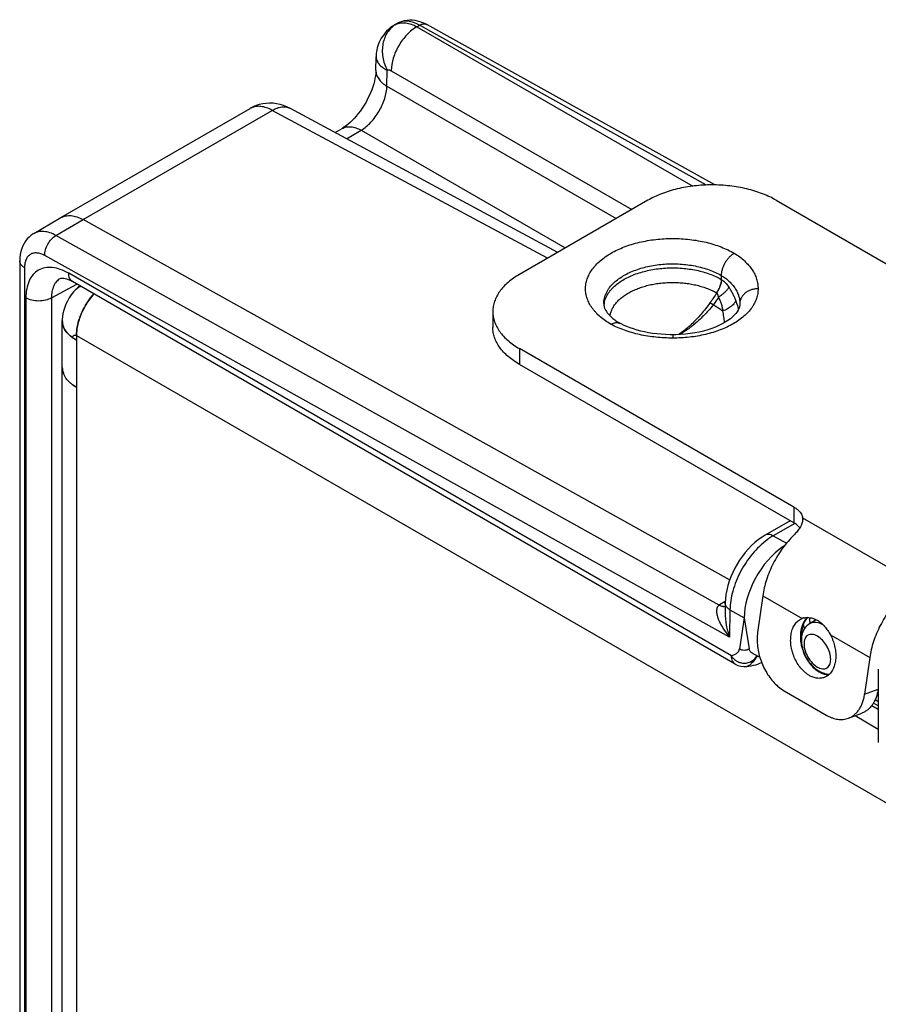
# Model space of a CAD drawing. Header units: inches. Extents: x 0 to 22, y 0 to 17.
# Tile 54 of 64: x 13.4 to 14.8, y 14 to 15.6. Entities that reach past the tile are written whole.
import ezdxf

# ---------------------------------------------------------------- set-up
doc = ezdxf.new("R2010")
doc.units = ezdxf.units.IN
doc.header["$LTSCALE"] = 1.21
doc.header["$MEASUREMENT"] = 0
doc.layers.get('0').update_dxf_attribs({"linetype": 'CONTINUOUS'})
for name, color, linetype in [('02___PRT_ALL_AXES', 7, 'CONTINUOUS'), ('03___PRT_ALL_CURVES', 7, 'CONTINUOUS'), ('FEATURES', 7, 'CONTINUOUS')]:
    doc.layers.add(name, color=color, linetype=linetype)

msp = doc.modelspace()

# ---------------------------------------------------------------- linework, layer by layer
at = {"color": 7, "linetype": 'CONTINUOUS'}
for p, q in [((14.0294, 15.6253), (14.0337, 15.6278)), ((14.0659, 15.6221), (14.0703, 15.6246)), ((14.0659, 15.6221), (14.5217, 15.3589)), ((14.5441, 15.3607), (14.0703, 15.6246)), ((14.5578, 15.3608), (14.0821, 15.6258)), ((13.998, 15.55), (13.9983, 15.5726)), ((13.9983, 15.5726), (13.9983, 15.5726)), ((14.0162, 15.5239), (14.0166, 15.5503)), ((14.0235, 15.5495), (14.4206, 15.3201)), ((14.0162, 15.5239), (14.3948, 15.3053)), ((13.4778, 15.3068), (13.7901, 15.4871)), ((13.5143, 15.3036), (13.8267, 15.484)), ((13.7919, 15.4881), (13.7948, 15.4896)), ((13.7948, 15.4896), (13.7949, 15.4897)), ((14.2812, 15.2396), (13.8267, 15.484)), ((14.2983, 15.2495), (13.8559, 15.4874)), ((13.9305, 15.4473), (13.9421, 15.454)), ((13.9494, 15.4372), (13.9738, 15.4512)), ((13.9738, 15.4512), (14.3107, 15.2567)), ((13.4329, 15.2804), (13.4778, 15.3068)), ((13.4696, 15.2773), (13.5143, 15.3036)), ((14.5823, 14.7084), (13.5143, 15.3036)), ((14.5652, 14.6668), (13.4696, 15.2773)), ((14.5821, 14.6138), (13.451, 15.2442)), ((13.4097, 15.2353), (13.4097, 12.8589)), ((13.4176, 15.2242), (13.4176, 12.8479)), ((14.5854, 14.5829), (13.4906, 15.215)), ((14.5684, 15.2115), (14.5684, 15.2048)), ((13.4622, 15.1741), (13.5041, 15.1971)), ((13.4769, 15.2063), (13.4769, 15.2063)), ((14.5916, 14.5692), (13.4968, 15.2013)), ((14.5692, 15.2043), (14.5684, 15.2048)), ((13.4199, 15.1742), (13.4199, 12.8953)), ((13.4622, 15.1741), (13.4622, 12.8952)), ((14.561, 15.1825), (14.5608, 15.1826)), ((14.5552, 15.1627), (14.5497, 15.166)), ((14.5992, 15.1645), (14.599, 15.162)), ((14.5992, 15.1652), (14.5992, 15.1648)), ((14.5992, 15.1648), (14.5992, 15.1645)), ((14.4032, 15.1312), (14.401, 15.1323)), ((14.4882, 15.1134), (14.4882, 15.1079)), ((14.6823, 14.8061), (14.6409, 14.7823)), ((14.6898, 14.8017), (14.6541, 14.7811)), ((14.6541, 14.7811), (14.6761, 14.7689)), ((14.6706, 14.7617), (14.6706, 14.7635)), ((14.575, 14.6725), (14.5655, 14.667)), ((14.5749, 14.6704), (14.5747, 14.6543)), ((14.5828, 14.6589), (14.5821, 14.6138)), ((14.5828, 14.6589), (14.6064, 14.6458)), ((14.6064, 14.6458), (14.5985, 14.5945)), ((14.6064, 14.6458), (14.6144, 14.5944)), ((14.7075, 14.6415), (14.7099, 14.6447)), ((14.7254, 14.6426), (14.7142, 14.6358)), ((14.7368, 14.6342), (14.733, 14.636)), ((14.6104, 14.5654), (14.6104, 14.5654)), ((14.7259, 14.5592), (14.73, 14.5565)), ((14.73, 14.5565), (14.7341, 14.5544)), ((14.8278, 14.5611), (14.8278, 14.4397)), ((14.8278, 14.5071), (14.8225, 14.5102)), ((14.8278, 14.5004), (14.8198, 14.505))]:
    msp.add_line(p, q, dxfattribs=at)
at = {"color": 3, "linetype": 'CONTINUOUS'}
for p, q in [((13.4801, 12.9054), (13.4801, 15.1369)), ((13.4819, 15.1271), (13.4808, 15.1309)), ((13.4876, 15.1174), (13.4847, 15.1215)), ((13.4918, 15.1128), (13.4886, 15.1162)), ((13.5035, 15.1124), (13.5035, 12.8646)), ((13.5035, 15.1124), (14.8994, 14.3064)), ((13.5035, 15.1042), (13.4981, 15.1077)), ((13.4978, 15.0303), (13.5035, 15.0266)), ((14.8171, 14.5009), (14.8278, 14.4947)), ((14.7896, 14.4842), (14.8278, 14.4621))]:
    msp.add_line(p, q, dxfattribs=at)
at = {"color": 7, "linetype": 'CONTINUOUS'}
for points in [[(14.0295, 15.6254), (14.0253, 15.6228), (14.0218, 15.6202), (14.0187, 15.6175), (14.0158, 15.6148), (14.0132, 15.6119), (14.0109, 15.609), (14.0087, 15.6061), (14.0068, 15.603), (14.0051, 15.5999), (14.0036, 15.5968), (14.0023, 15.5937), (14.0012, 15.5905), (14.0003, 15.5874), (13.9996, 15.5842), (13.999, 15.5811), (13.9986, 15.5781), (13.9984, 15.575), (13.9983, 15.5726)], [(13.998, 15.55), (13.9979, 15.5479), (13.9977, 15.5446), (13.9972, 15.5409), (13.9965, 15.5369), (13.9956, 15.5325), (13.9944, 15.5279), (13.9929, 15.5231), (13.9912, 15.5181), (13.9892, 15.513), (13.9869, 15.5079), (13.9844, 15.5028), (13.9817, 15.4977), (13.9787, 15.4927), (13.9756, 15.4878), (13.9724, 15.4832), (13.969, 15.4787), (13.9656, 15.4745), (13.9621, 15.4707), (13.9587, 15.4671), (13.9553, 15.4639), (13.9521, 15.4611), (13.949, 15.4586), (13.9461, 15.4566), (13.9435, 15.4549), (13.9421, 15.454)], [(13.7948, 15.4896), (13.7944, 15.4895), (13.7921, 15.4883), (13.79, 15.4871)], [(13.8559, 15.4874), (13.8511, 15.4898), (13.8455, 15.492), (13.8397, 15.4938), (13.8339, 15.495), (13.8282, 15.4957), (13.8224, 15.4959), (13.8167, 15.4956), (13.8111, 15.4948), (13.8055, 15.4936), (13.8001, 15.4918), (13.7949, 15.4897)], [(13.4329, 15.2804), (13.4322, 15.28), (13.4286, 15.2776), (13.4253, 15.2748), (13.4222, 15.2716), (13.4194, 15.268), (13.4169, 15.2642), (13.4147, 15.26), (13.413, 15.2556), (13.4116, 15.2509), (13.4105, 15.246), (13.4099, 15.2408), (13.4097, 15.2353)], [(13.4769, 15.2063), (13.4772, 15.2064), (13.4778, 15.2066), (13.4786, 15.2068), (13.4797, 15.2069), (13.4811, 15.2069), (13.4828, 15.2067), (13.4849, 15.2063), (13.4872, 15.2057), (13.4897, 15.2048), (13.4923, 15.2037), (13.495, 15.2023), (13.4968, 15.2013)], [(14.599, 15.162), (14.5985, 15.1594), (14.5976, 15.1567), (14.5963, 15.1541), (14.5946, 15.1514), (14.5926, 15.1486), (14.59, 15.1457), (14.587, 15.1428), (14.5835, 15.1398), (14.5795, 15.1369), (14.575, 15.134), (14.5701, 15.1312), (14.5646, 15.1285), (14.5588, 15.1259), (14.5526, 15.1236), (14.546, 15.1214), (14.5392, 15.1195), (14.532, 15.1178), (14.5246, 15.1164), (14.517, 15.1152), (14.5092, 15.1144), (14.5013, 15.1138), (14.4932, 15.1134), (14.4882, 15.1134)], [(14.4882, 15.1134), (14.484, 15.1134), (14.4766, 15.1136), (14.4693, 15.1141), (14.4621, 15.1148), (14.4551, 15.1157), (14.4483, 15.1168), (14.4418, 15.118), (14.4354, 15.1195), (14.4293, 15.1211), (14.4235, 15.1229), (14.4179, 15.1248), (14.4127, 15.1268), (14.4078, 15.1289), (14.4032, 15.1312)], [(14.6409, 14.7823), (14.6359, 14.7792), (14.6299, 14.7749), (14.6241, 14.7702), (14.6185, 14.7651), (14.6132, 14.7596), (14.6081, 14.7538), (14.6033, 14.7476), (14.5988, 14.7412), (14.5946, 14.7346), (14.5908, 14.7277), (14.5873, 14.7207), (14.5842, 14.7136), (14.5815, 14.7063), (14.5793, 14.699), (14.5774, 14.6917), (14.5761, 14.6843), (14.5752, 14.677), (14.5749, 14.6704)], [(14.6104, 14.5654), (14.6137, 14.5659), (14.6178, 14.5666), (14.6217, 14.5674), (14.6254, 14.5683), (14.6289, 14.5694), (14.6322, 14.5707), (14.6351, 14.5719)]]:
    msp.add_lwpolyline(points, dxfattribs=at)
at = {"color": 3, "linetype": 'CONTINUOUS'}
for points in [[(13.509, 15.1943), (13.5061, 15.1917), (13.5031, 15.1888), (13.5002, 15.1858), (13.4999, 15.1854)], [(13.4999, 15.1854), (13.4988, 15.1842), (13.4949, 15.1793), (13.4915, 15.1742), (13.4885, 15.1691), (13.4861, 15.164), (13.484, 15.1589), (13.4824, 15.1538)], [(13.4824, 15.1538), (13.4812, 15.1487), (13.4805, 15.1437), (13.4801, 15.1388), (13.4801, 15.1369)]]:
    msp.add_lwpolyline(points, dxfattribs=at)
at = {"color": 7, "linetype": 'CONTINUOUS'}
for centre, radius, start, end in [((14.0418, 15.6038), 0.0248, 115.2471, 119.7032), ((13.803, 15.4647), 0.0259, 118.855, 120.0048), ((13.8027, 15.4654), 0.0252, 115.2876, 118.8664), ((14.4132, 15.1581), 0.0389, 167.7064, 174.1322), ((14.4945, 15.1308), 0.1055, 17.8211, 21.916), ((14.4986, 15.1321), 0.1013, 17.5614, 17.8055), ((14.5046, 15.1339), 0.095, 13.211, 17.6198), ((14.4506, 15.2174), 0.0985, 237.0454, 239.7735), ((14.4537, 15.2227), 0.1046, 239.7399, 239.9071), ((14.7124, 14.6824), 0.1147, 125.5943, 126.5642), ((14.5907, 14.6241), 0.0498, 120.4247, 120.8522), ((14.7279, 14.6294), 0.0237, 134.4645, 139.6613), ((14.8088, 14.6529), 0.0952, 184.0796, 186.503), ((14.8165, 14.6538), 0.1029, 186.5118, 189.767), ((14.8289, 14.6573), 0.1269, 190.5068, 193.6954), ((14.6066, 14.5952), 0.03, 239.9961, 277.3086), ((14.7477, 14.5829), 0.0303, 261.5556, 268.4238)]:
    msp.add_arc(centre, radius, start, end, dxfattribs=at)
at = {"color": 3, "linetype": 'CONTINUOUS'}
for centre, radius, start, end in [((13.5227, 15.1651), 0.0306, 116.016, 138.3765), ((13.5225, 15.1655), 0.0301, 112.9491, 115.9752), ((13.5071, 15.1369), 0.027, 180.0178, 190.2735), ((13.5077, 15.137), 0.0276, 190.2631, 192.8127), ((13.5107, 15.1379), 0.0307, 200.5053, 202.2571), ((13.5204, 15.1439), 0.0422, 218.9116, 219.9099), ((13.5212, 15.1446), 0.0433, 219.911, 221.0267), ((13.5275, 15.1506), 0.052, 226.5948, 227.3622), ((13.5345, 15.1591), 0.063, 233.0474, 234.6735), ((13.5392, 15.166), 0.0713, 236.3822, 240.0122), ((13.507, 15.0593), 0.0269, 180.034, 189.3056), ((13.5079, 15.0595), 0.0278, 189.2683, 193.1402), ((13.509, 15.0597), 0.0289, 193.1443, 199.9495), ((13.5105, 15.0602), 0.0305, 199.9004, 202.2733), ((13.5213, 15.067), 0.0433, 219.173, 221.5084), ((13.524, 15.0694), 0.047, 221.5175, 226.435), ((13.5275, 15.073), 0.052, 226.3634, 228.354), ((13.5308, 15.0768), 0.057, 228.3676, 233.1231), ((13.5343, 15.0812), 0.0626, 233.0455, 234.3923)]:
    msp.add_arc(centre, radius, start, end, dxfattribs=at)
at = {"color": 7, "linetype": 'CONTINUOUS'}
for major_axis, ratio, start_param, end_param in [((0.0507, 0.0862), 0.582262, 0.889969, 2.360598), ((0.05, 0.0866), 0.577334, 0.848768, 0.885456)]:
    msp.add_ellipse((14.6777, 14.6863), major_axis=major_axis, ratio=ratio, start_param=start_param, end_param=end_param, dxfattribs=at)
for points, knots in [([(14.0337, 15.6278), (14.0386, 15.6306), (14.0496, 15.6342), (14.061, 15.6333), (14.0664, 15.632)], [0, 0, 0, 0, 0.499196, 1, 1, 1, 1]), ([(14.0703, 15.6246), (14.0671, 15.6264), (14.0607, 15.6294), (14.0509, 15.6316), (14.0417, 15.6313), (14.0362, 15.6292), (14.0337, 15.6278)], [0, 0, 0, 0, 0.288764, 0.547692, 0.781258, 1, 1, 1, 1]), ([(14.0664, 15.632), (14.0678, 15.6317), (14.0732, 15.6302), (14.0784, 15.6279), (14.0821, 15.6258)], [0, 0, 0, 0, 0.246801, 1, 1, 1, 1]), ([(14.0312, 15.6263), (14.0257, 15.6231), (14.0158, 15.6135), (14.0083, 15.5939), (14.0082, 15.5716), (14.0131, 15.5571), (14.0166, 15.5503)], [0, 0, 0, 0, 0.226221, 0.468112, 0.728454, 1, 1, 1, 1]), ([(14.0659, 15.6221), (14.0599, 15.6187), (14.0484, 15.6094), (14.0351, 15.5915), (14.026, 15.571), (14.0235, 15.5564), (14.0235, 15.5495)], [0, 0, 0, 0, 0.237278, 0.498976, 0.761232, 1, 1, 1, 1]), ([(14.0312, 15.6263), (14.0336, 15.6274), (14.039, 15.6289), (14.0477, 15.6289), (14.0569, 15.6266), (14.0629, 15.6238), (14.0659, 15.6221)], [0, 0, 0, 0, 0.218926, 0.453794, 0.713005, 1, 1, 1, 1]), ([(14.0703, 15.6246), (14.0723, 15.6258), (14.0762, 15.6274), (14.0805, 15.6267), (14.0821, 15.6258)], [0, 0, 0, 0, 0.548047, 1, 1, 1, 1]), ([(13.9983, 15.5726), (13.9983, 15.5706), (13.9992, 15.5662), (14.0029, 15.5602), (14.0089, 15.5547), (14.0138, 15.5517), (14.0166, 15.5503)], [0, 0, 0, 0, 0.202003, 0.428736, 0.693644, 1, 1, 1, 1]), ([(13.998, 15.55), (13.9979, 15.5476), (13.9988, 15.5425), (14.0025, 15.5355), (14.0084, 15.5291), (14.0134, 15.5255), (14.0162, 15.5239)], [0, 0, 0, 0, 0.216979, 0.449723, 0.709503, 1, 1, 1, 1]), ([(14.0166, 15.5503), (14.0176, 15.5508), (14.0201, 15.5511), (14.0223, 15.5501), (14.0235, 15.5495)], [0, 0, 0, 0, 0.453042, 1, 1, 1, 1]), ([(13.9738, 15.4512), (13.9797, 15.4548), (13.9908, 15.4643), (14.0039, 15.4823), (14.0131, 15.5026), (14.016, 15.517), (14.0162, 15.5239)], [0, 0, 0, 0, 0.236117, 0.498881, 0.762251, 1, 1, 1, 1]), ([(13.8267, 15.484), (13.8237, 15.4857), (13.8177, 15.4885), (13.8084, 15.4907), (13.7997, 15.4908), (13.7943, 15.4892), (13.7919, 15.4881)], [0, 0, 0, 0, 0.287109, 0.546484, 0.781388, 1, 1, 1, 1]), ([(13.8267, 15.484), (13.8293, 15.4855), (13.8343, 15.488), (13.8421, 15.49), (13.8494, 15.49), (13.8539, 15.4885), (13.8559, 15.4874)], [0, 0, 0, 0, 0.288529, 0.547743, 0.781306, 1, 1, 1, 1]), ([(13.9421, 15.454), (13.9442, 15.4552), (13.949, 15.457), (13.957, 15.4573), (13.9655, 15.4553), (13.971, 15.4528), (13.9738, 15.4512)], [0, 0, 0, 0, 0.21871, 0.452268, 0.711473, 1, 1, 1, 1]), ([(13.4778, 15.3068), (13.4802, 15.3082), (13.4857, 15.3102), (13.4949, 15.3105), (13.5047, 15.3083), (13.5111, 15.3054), (13.5143, 15.3036)], [0, 0, 0, 0, 0.2183, 0.451691, 0.710875, 1, 1, 1, 1]), ([(13.4696, 15.2773), (13.4663, 15.2791), (13.4599, 15.2821), (13.45, 15.2843), (13.4408, 15.2839), (13.4353, 15.2819), (13.4329, 15.2804)], [0, 0, 0, 0, 0.289211, 0.548219, 0.781567, 1, 1, 1, 1]), ([(13.451, 15.2442), (13.4509, 15.2473), (13.452, 15.2539), (13.4559, 15.2632), (13.4618, 15.2714), (13.4669, 15.2757), (13.4696, 15.2773)], [0, 0, 0, 0, 0.238009, 0.500551, 0.762793, 1, 1, 1, 1]), ([(14.3865, 15.1305), (14.3833, 15.1324), (14.3771, 15.1363), (14.3686, 15.1428), (14.3624, 15.1487), (14.3581, 15.1537), (14.3543, 15.1586), (14.3511, 15.1637), (14.3486, 15.169), (14.347, 15.173), (14.3458, 15.177), (14.3449, 15.1811), (14.3444, 15.1852), (14.3442, 15.1906), (14.3447, 15.1975), (14.3469, 15.2057), (14.3503, 15.2136), (14.3543, 15.22), (14.3581, 15.2249), (14.3624, 15.2298), (14.3686, 15.2357), (14.377, 15.2423), (14.3865, 15.2483), (14.397, 15.2538), (14.4083, 15.2586), (14.4205, 15.2628), (14.4332, 15.2662), (14.4465, 15.269), (14.4602, 15.2709), (14.4742, 15.2721), (14.4882, 15.2725), (14.5023, 15.2721), (14.5163, 15.2709), (14.53, 15.2689), (14.5433, 15.2662), (14.556, 15.2627), (14.5681, 15.2585), (14.5795, 15.2537), (14.5866, 15.25), (14.59, 15.248)], [0, 0, 0, 0, 0.030989, 0.060398, 0.088192, 0.101514, 0.114471, 0.139369, 0.151384, 0.163153, 0.174717, 0.186124, 0.197424, 0.20867, 0.231193, 0.254139, 0.277896, 0.302782, 0.315734, 0.32905, 0.356828, 0.386206, 0.417194, 0.44974, 0.483746, 0.51907, 0.555542, 0.59296, 0.631106, 0.669744, 0.708631, 0.747516, 0.786151, 0.824292, 0.861703, 0.89816, 0.933475, 0.967481, 1, 1, 1, 1]), ([(13.451, 15.2442), (13.4489, 15.2453), (13.4447, 15.2472), (13.4384, 15.2486), (13.4325, 15.2484), (13.4272, 15.2464), (13.4229, 15.2426), (13.4198, 15.2375), (13.418, 15.2312), (13.4176, 15.2266), (13.4176, 15.2242)], [0, 0, 0, 0, 0.143944, 0.272845, 0.38905, 0.498005, 0.607319, 0.724484, 0.854683, 1, 1, 1, 1]), ([(14.59, 15.248), (14.5893, 15.2476), (14.5879, 15.2467), (14.5858, 15.2452), (14.5837, 15.2434), (14.5817, 15.2415), (14.5798, 15.2394), (14.5774, 15.2364), (14.5747, 15.2324), (14.5724, 15.228), (14.571, 15.2245), (14.5698, 15.2209), (14.5689, 15.2174), (14.5685, 15.214), (14.5684, 15.2123), (14.5684, 15.2115)], [0, 0, 0, 0, 0.056043, 0.114623, 0.175469, 0.238248, 0.302583, 0.368089, 0.501008, 0.633773, 0.69907, 0.763128, 0.886074, 0.944343, 1, 1, 1, 1]), ([(14.59, 15.248), (14.5931, 15.2461), (14.599, 15.2421), (14.6069, 15.2355), (14.6137, 15.2284), (14.6194, 15.2211), (14.6238, 15.2134), (14.6269, 15.2055), (14.6288, 15.1974), (14.6292, 15.192), (14.6292, 15.1893)], [0, 0, 0, 0, 0.147805, 0.287798, 0.420223, 0.545719, 0.665109, 0.779577, 0.890674, 1, 1, 1, 1]), ([(13.4176, 15.2242), (13.4154, 15.2255), (13.4115, 15.2285), (13.4097, 15.2332), (13.4097, 15.2353)], [0, 0, 0, 0, 0.550744, 1, 1, 1, 1]), ([(13.4906, 15.215), (13.4862, 15.2176), (13.4775, 15.2217), (13.4641, 15.2249), (13.4515, 15.2246), (13.4403, 15.2206), (13.4312, 15.2129), (13.4246, 15.2021), (13.4207, 15.1889), (13.4199, 15.1793), (13.4199, 15.1742)], [0, 0, 0, 0, 0.144845, 0.274462, 0.391077, 0.499995, 0.608914, 0.725534, 0.855155, 1, 1, 1, 1]), ([(14.3914, 15.1995), (14.3937, 15.2016), (14.3988, 15.2058), (14.4073, 15.2113), (14.4168, 15.2162), (14.4272, 15.2205), (14.4383, 15.2241), (14.4501, 15.2269), (14.4624, 15.229), (14.4749, 15.2303), (14.4877, 15.2307), (14.5004, 15.2303), (14.513, 15.2291), (14.5253, 15.2271), (14.5371, 15.2243), (14.5483, 15.2208), (14.5588, 15.2166), (14.5653, 15.2132), (14.5684, 15.2115)], [0, 0, 0, 0, 0.0508, 0.104836, 0.162008, 0.222089, 0.284744, 0.349556, 0.416045, 0.483685, 0.55192, 0.620177, 0.687885, 0.754487, 0.819446, 0.882285, 0.942604, 1, 1, 1, 1]), ([(14.3962, 15.1969), (14.3986, 15.1989), (14.404, 15.2026), (14.4127, 15.2076), (14.4223, 15.212), (14.4327, 15.2157), (14.4437, 15.2188), (14.4552, 15.2212), (14.4671, 15.2229), (14.4792, 15.2238), (14.4914, 15.224), (14.5036, 15.2234), (14.5156, 15.2221), (14.5273, 15.22), (14.5386, 15.2173), (14.5492, 15.2138), (14.5592, 15.2097), (14.5655, 15.2065), (14.5684, 15.2048)], [0, 0, 0, 0, 0.052455, 0.107942, 0.166296, 0.227252, 0.290462, 0.355521, 0.421967, 0.489311, 0.557038, 0.624626, 0.691559, 0.757331, 0.821461, 0.883526, 0.943162, 1, 1, 1, 1]), ([(13.4968, 15.2013), (13.4958, 15.2019), (13.494, 15.2034), (13.4912, 15.2079), (13.4906, 15.2122), (13.4906, 15.215)], [0, 0, 0, 0, 0.218322, 0.452317, 1, 1, 1, 1]), ([(14.5684, 15.2115), (14.5708, 15.21), (14.5754, 15.2069), (14.5815, 15.2017), (14.5869, 15.1961), (14.5913, 15.1903), (14.5948, 15.1842), (14.5973, 15.178), (14.5989, 15.1716), (14.5992, 15.1674), (14.5992, 15.1652)], [0, 0, 0, 0, 0.145277, 0.284305, 0.416918, 0.543144, 0.663397, 0.778735, 0.890458, 1, 1, 1, 1]), ([(13.4769, 15.2063), (13.4745, 15.205), (13.4701, 15.2014), (13.4654, 15.1938), (13.4626, 15.1845), (13.4621, 15.1777), (13.4622, 15.1741)], [0, 0, 0, 0, 0.217952, 0.450686, 0.709717, 1, 1, 1, 1]), ([(14.3743, 15.1648), (14.3743, 15.1663), (14.3745, 15.1694), (14.3753, 15.174), (14.3767, 15.1785), (14.3786, 15.1829), (14.381, 15.1873), (14.385, 15.193), (14.3887, 15.197), (14.3914, 15.1995)], [0, 0, 0, 0, 0.114911, 0.230914, 0.349055, 0.47028, 0.59541, 0.725126, 1, 1, 1, 1]), ([(14.3752, 15.1663), (14.3755, 15.1677), (14.3762, 15.1705), (14.3784, 15.176), (14.3814, 15.1813), (14.3852, 15.1863), (14.3896, 15.1913), (14.3934, 15.1947), (14.3962, 15.1969)], [0, 0, 0, 0, 0.112539, 0.227543, 0.467326, 0.593429, 0.724113, 1, 1, 1, 1]), ([(14.4191, 15.1846), (14.4216, 15.1858), (14.4268, 15.1882), (14.4349, 15.1913), (14.4434, 15.194), (14.4524, 15.1962), (14.4617, 15.1979), (14.4712, 15.199), (14.4809, 15.1997), (14.4906, 15.1998), (14.5003, 15.1994), (14.5099, 15.1985), (14.5193, 15.1971), (14.5285, 15.1951), (14.5372, 15.1927), (14.5456, 15.1898), (14.5535, 15.1865), (14.5584, 15.184), (14.5608, 15.1826)], [0, 0, 0, 0, 0.056977, 0.11622, 0.177482, 0.240471, 0.304863, 0.370304, 0.436422, 0.502831, 0.569143, 0.63497, 0.699932, 0.763663, 0.825819, 0.886109, 0.944264, 1, 1, 1, 1]), ([(14.5684, 15.2048), (14.5684, 15.2039), (14.5683, 15.2021), (14.5679, 15.1994), (14.5672, 15.1966), (14.5663, 15.1938), (14.5653, 15.1909), (14.564, 15.1881), (14.5625, 15.1853), (14.5614, 15.1835), (14.5608, 15.1826)], [0, 0, 0, 0, 0.111072, 0.227143, 0.348066, 0.473291, 0.602052, 0.733528, 0.866608, 1, 1, 1, 1]), ([(14.561, 15.1825), (14.5622, 15.1842), (14.5644, 15.1878), (14.567, 15.1933), (14.5684, 15.198), (14.5691, 15.2016), (14.5692, 15.2034), (14.5692, 15.2043)], [0, 0, 0, 0, 0.267946, 0.52859, 0.774478, 0.890177, 1, 1, 1, 1]), ([(14.581, 15.192), (14.5807, 15.1913), (14.5799, 15.19), (14.5785, 15.1879), (14.5767, 15.1858), (14.5746, 15.1836), (14.5722, 15.1814), (14.5696, 15.1792), (14.5667, 15.1771), (14.5647, 15.1758), (14.5637, 15.1751)], [0, 0, 0, 0, 0.090993, 0.193895, 0.307942, 0.432063, 0.564976, 0.705167, 0.850912, 1, 1, 1, 1]), ([(14.5692, 15.2043), (14.5704, 15.2035), (14.5726, 15.2018), (14.5767, 15.1979), (14.5794, 15.1944), (14.581, 15.192)], [0, 0, 0, 0, 0.240765, 0.487794, 1, 1, 1, 1]), ([(14.5924, 15.1702), (14.592, 15.1711), (14.5913, 15.173), (14.5897, 15.1767), (14.5874, 15.1813), (14.5844, 15.1868), (14.5822, 15.1903), (14.581, 15.192)], [0, 0, 0, 0, 0.121141, 0.244115, 0.493494, 0.7458, 1, 1, 1, 1]), ([(13.4622, 15.1741), (13.4591, 15.1724), (13.4522, 15.1699), (13.441, 15.1687), (13.4299, 15.1699), (13.4229, 15.1725), (13.4199, 15.1742)], [0, 0, 0, 0, 0.237759, 0.500549, 0.76304, 1, 1, 1, 1]), ([(14.3847, 15.1446), (14.385, 15.1465), (14.3858, 15.1503), (14.3881, 15.156), (14.3912, 15.1614), (14.3952, 15.1667), (14.4001, 15.1717), (14.4057, 15.1764), (14.4121, 15.1807), (14.4167, 15.1833), (14.4191, 15.1846)], [0, 0, 0, 0, 0.106072, 0.215447, 0.329602, 0.449684, 0.57647, 0.710407, 0.851626, 1, 1, 1, 1]), ([(14.6292, 15.1893), (14.6292, 15.188), (14.6291, 15.1853), (14.6285, 15.1799), (14.6268, 15.1732), (14.6241, 15.1668), (14.6213, 15.1617), (14.6179, 15.1567), (14.6129, 15.1505), (14.6058, 15.1436), (14.5976, 15.1372), (14.5882, 15.1313), (14.5779, 15.1259), (14.5668, 15.1212), (14.5548, 15.1171), (14.5423, 15.1137), (14.5292, 15.1111), (14.5157, 15.1092), (14.502, 15.1081), (14.4928, 15.1079), (14.4882, 15.1079)], [0, 0, 0, 0, 0.02247, 0.045057, 0.090904, 0.138282, 0.162783, 0.18792, 0.240281, 0.295698, 0.354352, 0.416311, 0.481463, 0.549587, 0.620381, 0.693475, 0.768443, 0.844848, 0.922222, 1, 1, 1, 1]), ([(14.561, 15.1825), (14.5592, 15.1797), (14.5555, 15.1741), (14.5517, 15.1687), (14.5497, 15.166)], [0, 0, 0, 0, 0.501448, 1, 1, 1, 1]), ([(14.5637, 15.1751), (14.5625, 15.1729), (14.5598, 15.1687), (14.5568, 15.1646), (14.5552, 15.1627)], [0, 0, 0, 0, 0.500595, 1, 1, 1, 1]), ([(14.5637, 15.1751), (14.5637, 15.1758), (14.5635, 15.1769), (14.5632, 15.1782), (14.5629, 15.1795), (14.5623, 15.181), (14.5615, 15.1821), (14.561, 15.1825)], [0, 0, 0, 0, 0.262171, 0.391492, 0.51925, 0.766783, 1, 1, 1, 1]), ([(14.5709, 15.1523), (14.5709, 15.1528), (14.5709, 15.1538), (14.5708, 15.1558), (14.5705, 15.1583), (14.5698, 15.1612), (14.5689, 15.1642), (14.5679, 15.167), (14.5663, 15.1707), (14.5648, 15.1734), (14.5637, 15.1751)], [0, 0, 0, 0, 0.061824, 0.123746, 0.247963, 0.372688, 0.497794, 0.623153, 0.748682, 1, 1, 1, 1]), ([(14.6292, 15.1893), (14.6273, 15.1893), (14.6234, 15.189), (14.6178, 15.1876), (14.6126, 15.1854), (14.608, 15.1824), (14.6049, 15.1793), (14.6028, 15.1765), (14.6015, 15.1744), (14.6005, 15.1721), (14.5995, 15.169), (14.5992, 15.1666), (14.5992, 15.165)], [0, 0, 0, 0, 0.136873, 0.272127, 0.404067, 0.531719, 0.654529, 0.714224, 0.772843, 0.830554, 0.887565, 1, 1, 1, 1]), ([(14.3743, 15.1648), (14.3743, 15.1639), (14.3744, 15.1619), (14.3751, 15.1593), (14.3758, 15.1572), (14.3769, 15.1547), (14.3788, 15.1515), (14.3813, 15.1482), (14.3838, 15.1455), (14.3859, 15.1433), (14.3883, 15.1411), (14.392, 15.1382), (14.3949, 15.1361), (14.397, 15.1347)], [0, 0, 0, 0, 0.072445, 0.153677, 0.19895, 0.248014, 0.35881, 0.488893, 0.561801, 0.639804, 0.722752, 0.81051, 1, 1, 1, 1]), ([(14.5497, 15.166), (14.5474, 15.1627), (14.5426, 15.1564), (14.5351, 15.1473), (14.5274, 15.1387), (14.522, 15.1333), (14.5192, 15.1307)], [0, 0, 0, 0, 0.256674, 0.50957, 0.757574, 1, 1, 1, 1]), ([(14.5552, 15.1627), (14.5527, 15.1596), (14.5475, 15.1535), (14.5393, 15.1448), (14.5309, 15.1367), (14.525, 15.1316), (14.5221, 15.1292)], [0, 0, 0, 0, 0.25544, 0.507826, 0.756194, 1, 1, 1, 1]), ([(14.5709, 15.1523), (14.5696, 15.1532), (14.5646, 15.1569), (14.5593, 15.1602), (14.5552, 15.1627)], [0, 0, 0, 0, 0.245803, 1, 1, 1, 1]), ([(14.5924, 15.1702), (14.5922, 15.1694), (14.5915, 15.1677), (14.59, 15.1653), (14.5878, 15.1629), (14.5852, 15.1605), (14.5821, 15.1582), (14.5787, 15.156), (14.5749, 15.154), (14.5722, 15.1529), (14.5709, 15.1523)], [0, 0, 0, 0, 0.08735, 0.186661, 0.298274, 0.421601, 0.555436, 0.698027, 0.847206, 1, 1, 1, 1]), ([(14.5739, 15.1333), (14.5737, 15.1365), (14.5729, 15.1429), (14.5716, 15.1491), (14.5709, 15.1523)], [0, 0, 0, 0, 0.490962, 1, 1, 1, 1]), ([(14.3865, 15.1305), (14.3874, 15.131), (14.3891, 15.1319), (14.3918, 15.1329), (14.3944, 15.1335), (14.3961, 15.1335), (14.3969, 15.1335)], [0, 0, 0, 0, 0.278517, 0.537705, 0.777435, 1, 1, 1, 1]), ([(14.4882, 15.1079), (14.4835, 15.1079), (14.4743, 15.1081), (14.4605, 15.1092), (14.4469, 15.1109), (14.4337, 15.1134), (14.4209, 15.1167), (14.4087, 15.1206), (14.3973, 15.1251), (14.39, 15.1286), (14.3865, 15.1305)], [0, 0, 0, 0, 0.132448, 0.264221, 0.394556, 0.52274, 0.648019, 0.769751, 0.88735, 1, 1, 1, 1]), ([(14.3969, 15.1335), (14.3977, 15.1334), (14.3991, 15.1331), (14.4004, 15.1326), (14.401, 15.1323)], [0, 0, 0, 0, 0.507957, 1, 1, 1, 1]), ([(14.5192, 15.1307), (14.5175, 15.1291), (14.5108, 15.123), (14.5036, 15.1173), (14.498, 15.1136)], [0, 0, 0, 0, 0.256539, 1, 1, 1, 1]), ([(14.5221, 15.1292), (14.5203, 15.1277), (14.5132, 15.1221), (14.5057, 15.1171), (14.4998, 15.1137)], [0, 0, 0, 0, 0.254969, 1, 1, 1, 1]), ([(14.6541, 14.7811), (14.6519, 14.7823), (14.6475, 14.7841), (14.6427, 14.7833), (14.6409, 14.7823)], [0, 0, 0, 0, 0.549283, 1, 1, 1, 1]), ([(14.644, 14.7745), (14.6352, 14.7679), (14.6187, 14.7517), (14.5995, 14.7229), (14.5866, 14.6914), (14.5829, 14.6694), (14.5828, 14.6589)], [0, 0, 0, 0, 0.245833, 0.508841, 0.767102, 1, 1, 1, 1]), ([(14.6541, 14.7811), (14.6534, 14.7807), (14.6505, 14.779), (14.6477, 14.7771), (14.6456, 14.7756)], [0, 0, 0, 0, 0.244444, 1, 1, 1, 1]), ([(14.5828, 14.6589), (14.5806, 14.6603), (14.5767, 14.6634), (14.5749, 14.6682), (14.5749, 14.6704)], [0, 0, 0, 0, 0.54951, 1, 1, 1, 1]), ([(14.5652, 14.6668), (14.5643, 14.6662), (14.5626, 14.6647), (14.5611, 14.6616), (14.5606, 14.6582), (14.5607, 14.6535), (14.562, 14.6475), (14.5647, 14.6404), (14.5682, 14.6335), (14.5737, 14.6244), (14.5786, 14.618), (14.5821, 14.6138)], [0, 0, 0, 0, 0.055604, 0.110415, 0.166572, 0.224521, 0.345103, 0.470592, 0.59955, 0.73111, 1, 1, 1, 1]), ([(14.5652, 14.6668), (14.566, 14.6663), (14.569, 14.6649), (14.5725, 14.6643), (14.5748, 14.6648)], [0, 0, 0, 0, 0.282495, 1, 1, 1, 1]), ([(14.5655, 14.667), (14.5663, 14.6665), (14.5692, 14.6651), (14.5726, 14.6645), (14.5748, 14.6649)], [0, 0, 0, 0, 0.281537, 1, 1, 1, 1]), ([(14.5747, 14.6543), (14.5746, 14.6473), (14.5762, 14.6336), (14.5798, 14.6203), (14.5821, 14.6138)], [0, 0, 0, 0, 0.504047, 1, 1, 1, 1]), ([(14.7066, 14.6417), (14.7053, 14.6399), (14.703, 14.6359), (14.7006, 14.6292), (14.6992, 14.6218), (14.699, 14.6166), (14.6991, 14.6139)], [0, 0, 0, 0, 0.225987, 0.46809, 0.726589, 1, 1, 1, 1]), ([(14.7016, 14.6173), (14.7016, 14.6197), (14.7018, 14.6232), (14.7024, 14.6277), (14.7031, 14.6308), (14.704, 14.6338), (14.7053, 14.6374), (14.7066, 14.64), (14.7075, 14.6415)], [0, 0, 0, 0, 0.279885, 0.413205, 0.541564, 0.664622, 0.782117, 1, 1, 1, 1]), ([(14.7107, 14.6462), (14.7103, 14.6459), (14.7088, 14.6445), (14.7075, 14.6429), (14.7066, 14.6417)], [0, 0, 0, 0, 0.245074, 1, 1, 1, 1]), ([(14.733, 14.636), (14.7298, 14.6373), (14.7233, 14.639), (14.7167, 14.6374), (14.7142, 14.6358)], [0, 0, 0, 0, 0.53862, 1, 1, 1, 1]), ([(14.7142, 14.6358), (14.711, 14.6339), (14.7053, 14.6283), (14.7024, 14.6211), (14.7016, 14.6173)], [0, 0, 0, 0, 0.498599, 1, 1, 1, 1]), ([(14.6991, 14.6139), (14.6991, 14.613), (14.6992, 14.6092), (14.6997, 14.6054), (14.7002, 14.6026)], [0, 0, 0, 0, 0.245608, 1, 1, 1, 1]), ([(14.7016, 14.6173), (14.7014, 14.6166), (14.7009, 14.6138), (14.7007, 14.611), (14.7007, 14.6088)], [0, 0, 0, 0, 0.246994, 1, 1, 1, 1]), ([(14.7007, 14.6088), (14.7007, 14.6078), (14.7009, 14.6035), (14.7016, 14.5993), (14.7024, 14.5962)], [0, 0, 0, 0, 0.243355, 1, 1, 1, 1]), ([(14.7492, 14.5772), (14.7492, 14.5809), (14.7479, 14.5885), (14.7432, 14.5992), (14.7362, 14.6087), (14.7291, 14.6147), (14.7231, 14.6175), (14.7189, 14.6186), (14.715, 14.6185), (14.7115, 14.6172), (14.7086, 14.6148), (14.7057, 14.6101), (14.7051, 14.6057), (14.7051, 14.6027)], [0, 0, 0, 0, 0.138346, 0.29158, 0.444828, 0.583165, 0.643659, 0.697777, 0.746449, 0.791906, 0.837363, 0.886024, 1, 1, 1, 1]), ([(14.5854, 14.5829), (14.5867, 14.5837), (14.5894, 14.5849), (14.5934, 14.5868), (14.5971, 14.5898), (14.5983, 14.5929), (14.5985, 14.5945)], [0, 0, 0, 0, 0.243138, 0.489209, 0.7301, 1, 1, 1, 1]), ([(14.6144, 14.5944), (14.6122, 14.5928), (14.6064, 14.5912), (14.6007, 14.5928), (14.5985, 14.5945)], [0, 0, 0, 0, 0.500434, 1, 1, 1, 1]), ([(14.6276, 14.5828), (14.6263, 14.5837), (14.6235, 14.5851), (14.6194, 14.587), (14.6158, 14.5899), (14.6146, 14.5929), (14.6144, 14.5944)], [0, 0, 0, 0, 0.257541, 0.505483, 0.740209, 1, 1, 1, 1]), ([(14.7002, 14.6026), (14.7007, 14.6002), (14.7018, 14.5955), (14.7041, 14.5887), (14.7071, 14.582), (14.7094, 14.5779), (14.7107, 14.5758)], [0, 0, 0, 0, 0.249323, 0.500894, 0.752015, 1, 1, 1, 1]), ([(14.7024, 14.5962), (14.7036, 14.5915), (14.7071, 14.5823), (14.7174, 14.5665), (14.729, 14.5571), (14.7376, 14.5543)], [0, 0, 0, 0, 0.257597, 0.518411, 1, 1, 1, 1]), ([(14.7051, 14.6027), (14.7051, 14.5991), (14.7065, 14.5915), (14.7112, 14.5807), (14.7181, 14.5713), (14.7253, 14.5653), (14.7313, 14.5624), (14.7355, 14.5614), (14.7394, 14.5615), (14.7429, 14.5628), (14.7457, 14.5652), (14.7486, 14.5699), (14.7492, 14.5743), (14.7492, 14.5772)], [0, 0, 0, 0, 0.138346, 0.29158, 0.444828, 0.583165, 0.643659, 0.697777, 0.746449, 0.791906, 0.837363, 0.886024, 1, 1, 1, 1]), ([(14.5854, 14.5829), (14.5862, 14.581), (14.5891, 14.5777), (14.5942, 14.574), (14.6001, 14.5715), (14.6085, 14.5704), (14.6192, 14.5731), (14.6254, 14.5792), (14.6276, 14.5828)], [0, 0, 0, 0, 0.124922, 0.251874, 0.376545, 0.502215, 0.751073, 1, 1, 1, 1]), ([(14.5916, 14.5692), (14.5906, 14.5698), (14.5888, 14.5713), (14.586, 14.5758), (14.5854, 14.5801), (14.5854, 14.5829)], [0, 0, 0, 0, 0.218414, 0.45226, 1, 1, 1, 1]), ([(14.6276, 14.5828), (14.626, 14.5808), (14.6237, 14.5762), (14.619, 14.5709), (14.6148, 14.5672), (14.6118, 14.5656), (14.6104, 14.5654)], [0, 0, 0, 0, 0.317336, 0.60479, 0.835985, 1, 1, 1, 1]), ([(14.7107, 14.5758), (14.7128, 14.5725), (14.7174, 14.5665), (14.723, 14.5613), (14.7259, 14.5592)], [0, 0, 0, 0, 0.516738, 1, 1, 1, 1]), ([(14.7341, 14.5544), (14.736, 14.5536), (14.7399, 14.5523), (14.744, 14.5518), (14.746, 14.5518)], [0, 0, 0, 0, 0.515209, 1, 1, 1, 1]), ([(14.7464, 14.5522), (14.7449, 14.5523), (14.742, 14.5527), (14.7391, 14.5537), (14.7377, 14.5543)], [0, 0, 0, 0, 0.476628, 1, 1, 1, 1])]:
    msp.add_open_spline(points, degree=3, knots=knots, dxfattribs=at)
at = {"color": 3, "linetype": 'CONTINUOUS'}
for points, knots in [([(13.5042, 15.1222), (13.5049, 15.1273), (13.5067, 15.1351), (13.5102, 15.1453), (13.5136, 15.153), (13.5175, 15.1605), (13.5234, 15.17), (13.5285, 15.1767), (13.5323, 15.1808)], [0, 0, 0, 0, 0.23709, 0.361884, 0.489277, 0.618064, 0.746987, 1, 1, 1, 1]), ([(13.5323, 15.1808), (13.5296, 15.1779), (13.5245, 15.1715), (13.5201, 15.1647), (13.518, 15.1612)], [0, 0, 0, 0, 0.494774, 1, 1, 1, 1]), ([(13.4966, 15.1088), (13.4941, 15.1107), (13.4895, 15.1147), (13.485, 15.1206), (13.4824, 15.1256), (13.4811, 15.1293), (13.4803, 15.1331), (13.4801, 15.1356), (13.4801, 15.1369)], [0, 0, 0, 0, 0.281477, 0.537825, 0.658201, 0.774526, 0.888002, 1, 1, 1, 1]), ([(13.4847, 15.1215), (13.4844, 15.1219), (13.4835, 15.1234), (13.4827, 15.125), (13.4822, 15.1263)], [0, 0, 0, 0, 0.254938, 1, 1, 1, 1]), ([(13.4997, 15.1066), (13.499, 15.107), (13.4964, 15.1088), (13.494, 15.1108), (13.4923, 15.1124)], [0, 0, 0, 0, 0.257836, 1, 1, 1, 1]), ([(13.4966, 15.1088), (13.4968, 15.1095), (13.4973, 15.1105), (13.4983, 15.1117), (13.4991, 15.1124), (13.5001, 15.1128), (13.5012, 15.113), (13.5024, 15.1129), (13.5032, 15.1126), (13.5035, 15.1124)], [0, 0, 0, 0, 0.248565, 0.37255, 0.493933, 0.612942, 0.732415, 0.85846, 1, 1, 1, 1]), ([(13.5035, 15.1124), (13.5035, 15.1132), (13.5036, 15.1164), (13.5039, 15.1197), (13.5042, 15.1222)], [0, 0, 0, 0, 0.242936, 1, 1, 1, 1]), ([(13.5035, 15.0266), (13.5017, 15.0277), (13.4983, 15.0299), (13.4922, 15.0346), (13.4871, 15.0399), (13.4835, 15.0458), (13.4815, 15.0502), (13.4804, 15.0547), (13.4801, 15.0578), (13.4801, 15.0593)], [0, 0, 0, 0, 0.148268, 0.289292, 0.548525, 0.66796, 0.781928, 0.89198, 1, 1, 1, 1])]:
    msp.add_open_spline(points, degree=3, knots=knots, dxfattribs=at)
msp.add_open_spline([(13.5042, 15.1222), (13.5038, 15.1189), (13.5035, 15.1156), (13.5035, 15.1124)], degree=3, dxfattribs=at)
at = {"color": 7, "linetype": 'CONTINUOUS'}
for points in [[(14.6276, 14.5828), (14.629, 14.5821), (14.6304, 14.5815), (14.6319, 14.5811)], [(14.7376, 14.5543), (14.7395, 14.5537), (14.7414, 14.5532), (14.7433, 14.5529)]]:
    msp.add_open_spline(points, degree=3, dxfattribs=at)
at = {"layer": '02___PRT_ALL_AXES', "color": 7, "linetype": 'CONTINUOUS'}
for p, q in [((14.6369, 14.6821), (14.7018, 14.6446)), ((14.7018, 14.6446), (14.7021, 14.6447)), ((14.7488, 14.6175), (14.8137, 14.58))]:
    msp.add_line(p, q, dxfattribs=at)
for centre, radius, start, end in [((14.7104, 14.6226), 0.0236, 106.816, 110.4867), ((14.7106, 14.6219), 0.0244, 102.2005, 106.8229)]:
    msp.add_arc(centre, radius, start, end, dxfattribs=at)
for points, knots in [([(14.6891, 14.5804), (14.6878, 14.5837), (14.686, 14.5887), (14.6844, 14.5955), (14.6835, 14.6006), (14.6831, 14.6056), (14.683, 14.6106), (14.6833, 14.6154), (14.6842, 14.6214), (14.6858, 14.6271), (14.6882, 14.6322), (14.6904, 14.6356), (14.6928, 14.6385), (14.6955, 14.6411), (14.6985, 14.6431), (14.7007, 14.6442), (14.7018, 14.6446)], [0, 0, 0, 0, 0.146739, 0.219542, 0.291396, 0.361919, 0.430771, 0.497646, 0.562309, 0.684254, 0.741612, 0.796627, 0.849561, 0.900795, 0.950782, 1, 1, 1, 1]), ([(14.7055, 14.6457), (14.7064, 14.6459), (14.7084, 14.6462), (14.7103, 14.6463), (14.7113, 14.6463)], [0, 0, 0, 0, 0.494824, 1, 1, 1, 1]), ([(14.7113, 14.6463), (14.7127, 14.6463), (14.7153, 14.646), (14.7193, 14.6452), (14.7233, 14.6437), (14.7259, 14.6424), (14.7272, 14.6417)], [0, 0, 0, 0, 0.237714, 0.483133, 0.737079, 1, 1, 1, 1]), ([(14.7272, 14.6417), (14.7294, 14.6404), (14.7336, 14.6374), (14.7393, 14.6317), (14.7444, 14.625), (14.7474, 14.62), (14.7488, 14.6175)], [0, 0, 0, 0, 0.230599, 0.475027, 0.732366, 1, 1, 1, 1]), ([(14.7488, 14.6175), (14.7495, 14.616), (14.751, 14.6131), (14.7535, 14.6071), (14.7558, 14.5994), (14.7572, 14.5915), (14.7577, 14.5852), (14.7577, 14.5807), (14.7574, 14.5763), (14.7567, 14.572), (14.7557, 14.568), (14.7545, 14.5642), (14.7529, 14.5607), (14.751, 14.5575), (14.7489, 14.5546), (14.7472, 14.5529), (14.7464, 14.5521)], [0, 0, 0, 0, 0.069616, 0.139719, 0.279569, 0.416765, 0.483661, 0.549018, 0.612596, 0.674211, 0.733724, 0.791067, 0.846242, 0.899324, 0.950491, 1, 1, 1, 1]), ([(14.714, 14.5505), (14.7127, 14.5513), (14.7102, 14.5529), (14.7053, 14.5568), (14.6996, 14.5627), (14.6937, 14.571), (14.6905, 14.5772), (14.6891, 14.5804)], [0, 0, 0, 0, 0.112145, 0.228941, 0.474503, 0.733188, 1, 1, 1, 1]), ([(14.7386, 14.5473), (14.7376, 14.547), (14.7357, 14.5464), (14.7328, 14.5459), (14.7297, 14.5458), (14.7266, 14.546), (14.7234, 14.5466), (14.7191, 14.5479), (14.716, 14.5494), (14.714, 14.5505)], [0, 0, 0, 0, 0.115772, 0.232557, 0.351318, 0.472947, 0.598209, 0.727713, 1, 1, 1, 1]), ([(14.7464, 14.5521), (14.7452, 14.5511), (14.7434, 14.5497), (14.7407, 14.5482), (14.7393, 14.5476), (14.7386, 14.5473)], [0, 0, 0, 0, 0.504797, 0.753049, 1, 1, 1, 1])]:
    msp.add_open_spline(points, degree=3, knots=knots, dxfattribs=at)
at = {"layer": '03___PRT_ALL_CURVES', "color": 40, "linetype": 'CONTINUOUS'}
for p, q in [((13.5284, 15.1763), (13.5247, 15.1714)), ((13.5323, 15.1808), (13.5284, 15.1763)), ((13.5125, 15.1504), (13.5102, 15.1449)), ((13.4801, 15.1364), (13.4801, 15.1369)), ((13.4804, 15.1327), (13.4801, 15.1364)), ((13.4813, 15.129), (13.4804, 15.1327)), ((13.4821, 15.1267), (13.4813, 15.129)), ((13.4826, 15.1254), (13.4821, 15.1267)), ((13.4845, 15.1217), (13.4826, 15.1254)), ((13.5052, 15.1282), (13.5043, 15.1229)), ((13.5065, 15.1337), (13.5052, 15.1282)), ((13.4867, 15.1184), (13.4845, 15.1217)), ((13.4897, 15.1149), (13.4867, 15.1184)), ((13.4913, 15.1133), (13.4897, 15.1149)), ((13.493, 15.1117), (13.4913, 15.1133)), ((13.4965, 15.1088), (13.493, 15.1117)), ((13.497, 15.1085), (13.4965, 15.1088)), ((13.5035, 15.1124), (13.5035, 15.1042)), ((13.4985, 15.1074), (13.497, 15.1085)), ((13.5002, 15.1063), (13.4985, 15.1074)), ((13.5018, 15.1052), (13.5002, 15.1063)), ((13.5035, 15.1042), (13.5018, 15.1052))]:
    msp.add_line(p, q, dxfattribs=at)
for points, knots in [([(13.5181, 15.1613), (13.5179, 15.1609), (13.5174, 15.1601), (13.5169, 15.1591), (13.5165, 15.1585), (13.5164, 15.1582), (13.5163, 15.158), (13.5161, 15.1578), (13.5159, 15.1573), (13.5157, 15.1568), (13.5154, 15.1564), (13.5152, 15.156), (13.515, 15.1557), (13.5148, 15.1552), (13.5146, 15.1548), (13.5144, 15.1544), (13.5142, 15.154), (13.514, 15.1536), (13.5138, 15.1531), (13.5135, 15.1525), (13.513, 15.1516), (13.5127, 15.1508), (13.5125, 15.1504)], [0, 0, 0, 0, 0.125, 0.25, 0.28125, 0.3125, 0.328125, 0.34375, 0.375, 0.4375, 0.46875, 0.5, 0.53125, 0.5625, 0.625, 0.65625, 0.6875, 0.71875, 0.75, 0.8125, 0.875, 1, 1, 1, 1]), ([(13.5247, 15.1714), (13.5241, 15.1706), (13.5233, 15.1694), (13.5222, 15.1678), (13.5215, 15.1668), (13.521, 15.166), (13.5206, 15.1655), (13.5204, 15.1651), (13.5203, 15.1649), (13.5201, 15.1647), (13.52, 15.1644), (13.5197, 15.164), (13.5195, 15.1637), (13.5193, 15.1633), (13.5191, 15.163), (13.5188, 15.1626), (13.5185, 15.162), (13.5183, 15.1616), (13.5181, 15.1613)], [0, 0, 0, 0, 0.25, 0.375, 0.5, 0.5625, 0.625, 0.65625, 0.671875, 0.6875, 0.71875, 0.75, 0.78125, 0.8125, 0.84375, 0.875, 0.9375, 1, 1, 1, 1]), ([(13.5102, 15.1449), (13.5101, 15.1445), (13.5097, 15.1436), (13.5093, 15.1426), (13.5091, 15.1419), (13.509, 15.1416), (13.5089, 15.1413), (13.5087, 15.1407), (13.5085, 15.1402), (13.5083, 15.1397), (13.5082, 15.1394), (13.5081, 15.139), (13.508, 15.1386), (13.5078, 15.1381), (13.5077, 15.1377), (13.5076, 15.1373), (13.5075, 15.137), (13.5073, 15.1365), (13.5072, 15.136), (13.507, 15.1355), (13.5068, 15.1348), (13.5067, 15.1342), (13.5065, 15.1337)], [0, 0, 0, 0, 0.125, 0.25, 0.28125, 0.3125, 0.34375, 0.375, 0.4375, 0.46875, 0.5, 0.53125, 0.5625, 0.625, 0.65625, 0.6875, 0.71875, 0.75, 0.8125, 0.84375, 0.875, 1, 1, 1, 1]), ([(13.5043, 15.1229), (13.5042, 15.1224), (13.5041, 15.1216), (13.504, 15.1205), (13.5039, 15.1198), (13.5039, 15.1194), (13.5038, 15.1189), (13.5038, 15.1184), (13.5038, 15.118), (13.5037, 15.1176), (13.5037, 15.1173), (13.5037, 15.1169), (13.5037, 15.1165), (13.5036, 15.1161), (13.5036, 15.1156), (13.5036, 15.115), (13.5036, 15.1143), (13.5035, 15.1135), (13.5035, 15.1128), (13.5035, 15.1124)], [0, 0, 0, 0, 0.125, 0.25, 0.3125, 0.34375, 0.375, 0.4375, 0.46875, 0.5, 0.53125, 0.5625, 0.625, 0.65625, 0.6875, 0.75, 0.8125, 0.875, 1, 1, 1, 1])]:
    msp.add_open_spline(points, degree=3, knots=knots, dxfattribs=at)
at = {"layer": 'FEATURES', "color": 7, "linetype": 'CONTINUOUS'}
for p, q in [((14.4472, 15.3355), (14.235, 15.213)), ((14.6593, 15.3355), (15.1125, 15.0738)), ((14.1911, 15.1517), (14.1911, 15.1256)), ((14.235, 15.0905), (14.235, 15.0644)), ((14.6883, 14.8288), (14.235, 15.0905)), ((14.6883, 14.8027), (14.235, 15.0644)), ((14.6883, 14.8288), (14.6883, 14.8027)), ((14.7027, 14.8112), (14.9052, 14.6942)), ((14.6369, 14.6821), (14.6284, 14.6217)), ((14.8137, 14.58), (14.8052, 14.5196)), ((14.6722, 14.5254), (14.7429, 14.4846)), ((14.8052, 14.5196), (14.8275, 14.5279)), ((14.7784, 14.48), (14.8007, 14.4883))]:
    msp.add_line(p, q, dxfattribs=at)
msp.add_arc((14.686, 14.8084), 0.017, 359.9324, 9.4434, dxfattribs=at)
for points, knots in [([(14.6593, 15.3355), (14.6557, 15.3375), (14.6483, 15.3414), (14.6365, 15.3464), (14.6238, 15.3508), (14.6105, 15.3544), (14.5967, 15.3573), (14.5824, 15.3593), (14.5679, 15.3606), (14.5532, 15.361), (14.5385, 15.3606), (14.524, 15.3593), (14.5098, 15.3573), (14.4959, 15.3544), (14.4826, 15.3508), (14.47, 15.3464), (14.4582, 15.3414), (14.4507, 15.3375), (14.4472, 15.3355)], [0, 0, 0, 0, 0.055828, 0.114184, 0.174785, 0.237353, 0.301549, 0.366993, 0.433283, 0.5, 0.566717, 0.633007, 0.698451, 0.762647, 0.825215, 0.885816, 0.944172, 1, 1, 1, 1]), ([(14.235, 15.213), (14.2316, 15.211), (14.2252, 15.207), (14.2164, 15.2001), (14.2088, 15.1929), (14.2024, 15.1852), (14.1974, 15.1771), (14.1938, 15.1688), (14.1916, 15.1603), (14.1911, 15.1546), (14.1911, 15.1517)], [0, 0, 0, 0, 0.14857, 0.289504, 0.42272, 0.548633, 0.667995, 0.781934, 0.891985, 1, 1, 1, 1]), ([(14.1911, 15.1517), (14.1911, 15.1489), (14.1916, 15.1432), (14.1938, 15.1347), (14.1974, 15.1264), (14.2024, 15.1183), (14.2088, 15.1106), (14.2164, 15.1034), (14.2252, 15.0965), (14.2316, 15.0925), (14.235, 15.0905)], [0, 0, 0, 0, 0.108015, 0.218066, 0.332005, 0.451367, 0.57728, 0.710496, 0.85143, 1, 1, 1, 1]), ([(14.235, 15.0644), (14.2316, 15.0663), (14.2252, 15.0704), (14.2164, 15.0772), (14.2088, 15.0845), (14.2024, 15.0922), (14.1974, 15.1002), (14.1938, 15.1086), (14.1916, 15.117), (14.1911, 15.1228), (14.1911, 15.1256)], [0, 0, 0, 0, 0.14857, 0.289504, 0.42272, 0.548633, 0.667995, 0.781934, 0.891985, 1, 1, 1, 1]), ([(14.6883, 14.8288), (14.6897, 14.828), (14.6923, 14.8263), (14.6958, 14.8234), (14.6987, 14.8203), (14.7001, 14.818), (14.7008, 14.8168)], [0, 0, 0, 0, 0.276061, 0.534476, 0.77513, 1, 1, 1, 1]), ([(14.7008, 14.8168), (14.7012, 14.8159), (14.702, 14.8141), (14.7025, 14.8121), (14.7027, 14.8112)], [0, 0, 0, 0, 0.509139, 1, 1, 1, 1]), ([(14.6982, 14.7945), (14.697, 14.7961), (14.6947, 14.7983), (14.6912, 14.8009), (14.6893, 14.8021), (14.6883, 14.8027)], [0, 0, 0, 0, 0.47534, 0.731718, 1, 1, 1, 1]), ([(14.7029, 14.8084), (14.7029, 14.8072), (14.7027, 14.8049), (14.7018, 14.8015), (14.7003, 14.7979), (14.6989, 14.7956), (14.6982, 14.7945)], [0, 0, 0, 0, 0.224706, 0.463648, 0.721323, 1, 1, 1, 1]), ([(14.6982, 14.7945), (14.6976, 14.7934), (14.6962, 14.7914), (14.6938, 14.7884), (14.6912, 14.7854), (14.6893, 14.7834), (14.6883, 14.7824)], [0, 0, 0, 0, 0.232163, 0.477129, 0.733645, 1, 1, 1, 1]), ([(14.6883, 14.7824), (14.685, 14.7791), (14.6785, 14.7721), (14.6696, 14.7607), (14.6614, 14.7484), (14.6542, 14.7356), (14.648, 14.7223), (14.643, 14.7089), (14.6392, 14.6955), (14.6375, 14.6865), (14.6369, 14.6821)], [0, 0, 0, 0, 0.123224, 0.249883, 0.378424, 0.507467, 0.635534, 0.76118, 0.883125, 1, 1, 1, 1]), ([(14.8651, 14.6804), (14.8617, 14.677), (14.8553, 14.67), (14.8463, 14.6586), (14.8382, 14.6464), (14.831, 14.6335), (14.8248, 14.6202), (14.8198, 14.6068), (14.816, 14.5934), (14.8143, 14.5844), (14.8137, 14.58)], [0, 0, 0, 0, 0.123224, 0.249883, 0.378424, 0.507467, 0.635534, 0.76118, 0.883125, 1, 1, 1, 1]), ([(14.6284, 14.6217), (14.6279, 14.6179), (14.6274, 14.6102), (14.6281, 14.5983), (14.6303, 14.5863), (14.6339, 14.5744), (14.6388, 14.563), (14.6448, 14.5523), (14.6519, 14.5427), (14.6573, 14.537), (14.6601, 14.5344)], [0, 0, 0, 0, 0.118054, 0.241604, 0.369118, 0.498766, 0.628582, 0.75659, 0.88093, 1, 1, 1, 1]), ([(14.6601, 14.5344), (14.661, 14.5335), (14.6649, 14.5302), (14.669, 14.5273), (14.6722, 14.5254)], [0, 0, 0, 0, 0.258431, 1, 1, 1, 1]), ([(14.8275, 14.5279), (14.8271, 14.5256), (14.8263, 14.5209), (14.8243, 14.5143), (14.8221, 14.5091), (14.82, 14.5053), (14.8179, 14.5018), (14.8148, 14.4979), (14.8105, 14.4938), (14.8058, 14.4906), (14.8024, 14.489), (14.8007, 14.4883)], [0, 0, 0, 0, 0.143798, 0.281626, 0.413334, 0.476993, 0.539236, 0.659743, 0.775832, 0.888747, 1, 1, 1, 1]), ([(14.7784, 14.48), (14.7801, 14.4806), (14.7836, 14.4822), (14.7883, 14.4855), (14.7925, 14.4896), (14.7956, 14.4935), (14.7978, 14.497), (14.7998, 14.5008), (14.802, 14.506), (14.804, 14.5126), (14.8048, 14.5172), (14.8052, 14.5196)], [0, 0, 0, 0, 0.111253, 0.224168, 0.340257, 0.460764, 0.523007, 0.586666, 0.718374, 0.856202, 1, 1, 1, 1]), ([(14.7429, 14.4846), (14.7444, 14.4838), (14.7474, 14.4822), (14.752, 14.4803), (14.7566, 14.4789), (14.7611, 14.4781), (14.7656, 14.4777), (14.77, 14.4779), (14.7743, 14.4787), (14.7771, 14.4795), (14.7784, 14.48)], [0, 0, 0, 0, 0.138667, 0.272607, 0.401954, 0.527145, 0.648759, 0.76751, 0.884267, 1, 1, 1, 1])]:
    msp.add_open_spline(points, degree=3, knots=knots, dxfattribs=at)

doc.saveas('drawing.dxf')
